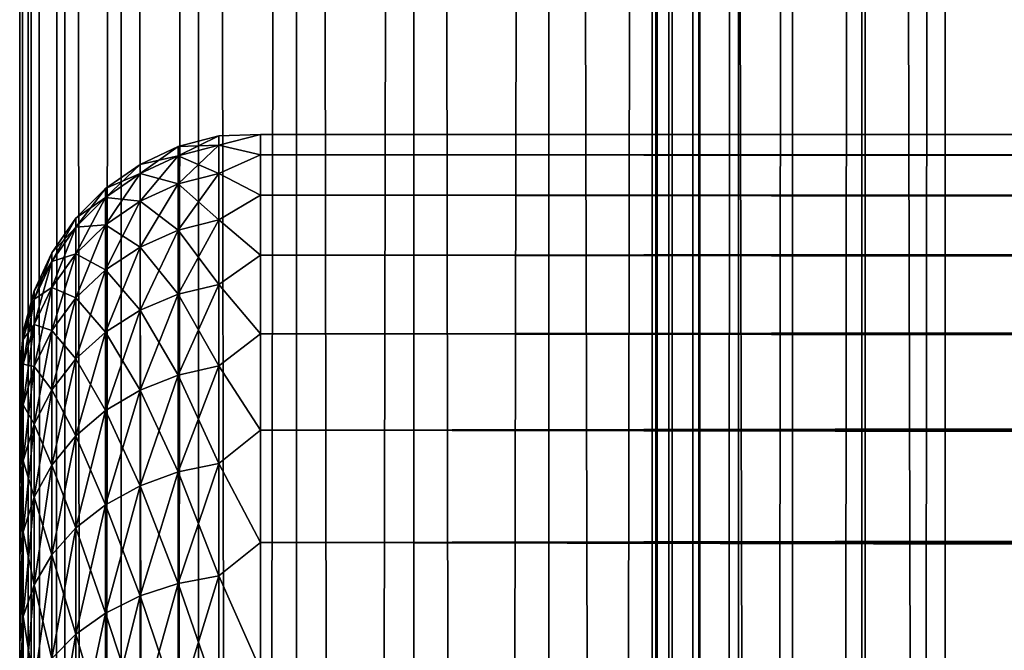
# Model space of a CAD drawing. Extents: x -265 to 265, y 0 to 607.
# Tile 176 of 256: x -265 to -256.83, y 448.2 to 453.43. Entities that reach past the tile are written whole.
import ezdxf

# ---------------------------------------------------------------- set-up
doc = ezdxf.new("R2010")
doc.units = 0
doc.header["$LTSCALE"] = 26.699852
for name, color, linetype in [('10', 7, 'CONTINUOUS'), ('11', 7, 'CONTINUOUS'), ('13', 7, 'CONTINUOUS'), ('43', 7, 'CONTINUOUS'), ('44', 7, 'CONTINUOUS')]:
    doc.layers.add(name, color=color, linetype=linetype)

msp = doc.modelspace()

# ---------------------------------------------------------------- linework, layer by layer
at = {"layer": '10', "color": 7, "linetype": 'CONTINUOUS'}
for points in [[(-265, 450.5, 27.5), (-265, 450.4808, 26.866), (-265, 450.4808, 28.134), (-265, 450.5, 27.5)], [(-265, 450.4808, 26.866), (-265, 450.4234, 26.2344), (-265, 450.4808, 28.134), (-265, 450.4808, 26.866)], [(-265, 450.4808, 28.134), (-265, 450.4234, 26.2344), (-265, 450.4234, 28.7656), (-265, 450.4808, 28.134)], [(-265, 450.4234, 26.2344), (-265, 450.328, 25.6073), (-265, 450.4234, 28.7656), (-265, 450.4234, 26.2344)], [(-265, 450.4234, 28.7656), (-265, 450.328, 25.6073), (-265, 450.328, 29.3927), (-265, 450.4234, 28.7656)], [(-265, 450.328, 25.6073), (-265, 450.1949, 24.9872), (-265, 450.328, 29.3927), (-265, 450.328, 25.6073)], [(-265, 450.328, 29.3927), (-265, 450.1949, 24.9872), (-265, 450.1949, 30.0128), (-265, 450.328, 29.3927)], [(-265, 450.1949, 24.9872), (-265, 450.0246, 24.3762), (-265, 450.1949, 30.0128), (-265, 450.1949, 24.9872)], [(-265, 450.1949, 30.0128), (-265, 450.0246, 24.3762), (-265, 450.0246, 30.6238), (-265, 450.1949, 30.0128)], [(-265, 450.0246, 24.3762), (-265, 449.8177, 23.7766), (-265, 450.0246, 30.6238), (-265, 450.0246, 24.3762)], [(-265, 450.0246, 30.6238), (-265, 449.8177, 23.7766), (-265, 449.8177, 31.2234), (-265, 450.0246, 30.6238)], [(-265, 449.8177, 23.7766), (-265, 449.5749, 23.1907), (-265, 449.8177, 31.2234), (-265, 449.8177, 23.7766)], [(-265, 449.8177, 31.2234), (-265, 449.5749, 23.1907), (-265, 449.5749, 31.8093), (-265, 449.8177, 31.2234)], [(-265, 449.5749, 23.1907), (-265, 449.2973, 22.6204), (-265, 449.5749, 31.8093), (-265, 449.5749, 23.1907)], [(-265, 449.5749, 31.8093), (-265, 449.2973, 22.6204), (-265, 449.2973, 32.3796), (-265, 449.5749, 31.8093)], [(-265, 449.2973, 22.6204), (-265, 448.9857, 22.0679), (-265, 449.2973, 32.3796), (-265, 449.2973, 22.6204)], [(-265, 449.2973, 32.3796), (-265, 448.9857, 22.0679), (-265, 448.9857, 32.9321), (-265, 449.2973, 32.3796)], [(-265, 448.9857, 22.0679), (-265, 448.6413, 21.5353), (-265, 448.9857, 32.9321), (-265, 448.9857, 22.0679)], [(-265, 448.9857, 32.9321), (-265, 448.6413, 21.5353), (-265, 448.6413, 33.4647), (-265, 448.9857, 32.9321)], [(-265, 448.6413, 21.5353), (-265, 448.2654, 21.0244), (-265, 448.6413, 33.4647), (-265, 448.6413, 21.5353)], [(-265, 448.6413, 33.4647), (-265, 448.2654, 21.0244), (-265, 448.2654, 33.9756), (-265, 448.6413, 33.4647)], [(-265, 448.2654, 21.0244), (-265, 447.8593, 20.5372), (-265, 448.2654, 33.9756), (-265, 448.2654, 21.0244)], [(-265, 448.2654, 33.9756), (-265, 447.8593, 20.5372), (-265, 447.8593, 34.4628), (-265, 448.2654, 33.9756)]]:
    msp.add_3dface(points, dxfattribs=at)
at = {"layer": '11', "color": 7, "linetype": 'CONTINUOUS'}
for points in [[(-263, 452.4789, 28.2268), (-263, 452.3101, 29.6706), (263, 452.4789, 28.2268), (-263, 452.4789, 28.2268)], [(263, 452.4789, 28.2268), (-263, 452.3101, 29.6706), (263, 452.3101, 29.6706), (263, 452.4789, 28.2268)], [(-263, 452.4789, 26.7732), (-263, 452.4789, 28.2268), (263, 452.4789, 26.7732), (-263, 452.4789, 26.7732)], [(263, 452.4789, 26.7732), (-263, 452.4789, 28.2268), (263, 452.4789, 28.2268), (263, 452.4789, 26.7732)], [(-263, 452.3101, 25.3294), (-263, 452.4789, 26.7732), (263, 452.3101, 25.3294), (-263, 452.3101, 25.3294)], [(263, 452.3101, 25.3294), (-263, 452.4789, 26.7732), (263, 452.4789, 26.7732), (263, 452.3101, 25.3294)], [(-263, 452.3101, 29.6706), (-263, 451.9749, 31.085), (263, 452.3101, 29.6706), (-263, 452.3101, 29.6706)], [(263, 452.3101, 29.6706), (-263, 451.9749, 31.085), (263, 451.9749, 31.085), (263, 452.3101, 29.6706)], [(-263, 451.9749, 23.915), (-263, 452.3101, 25.3294), (263, 451.9749, 23.915), (-263, 451.9749, 23.915)], [(263, 451.9749, 23.915), (-263, 452.3101, 25.3294), (263, 452.3101, 25.3294), (263, 451.9749, 23.915)], [(-263, 451.9749, 31.085), (-263, 451.4777, 32.451), (263, 451.9749, 31.085), (-263, 451.9749, 31.085)], [(263, 451.9749, 31.085), (-263, 451.4777, 32.451), (263, 451.4777, 32.451), (263, 451.9749, 31.085)], [(-263, 451.4777, 22.549), (-263, 451.9749, 23.915), (263, 451.4777, 22.549), (-263, 451.4777, 22.549)], [(263, 451.4777, 22.549), (-263, 451.9749, 23.915), (263, 451.9749, 23.915), (263, 451.4777, 22.549)], [(-263, 451.4777, 32.451), (-263, 450.8253, 33.75), (263, 451.4777, 32.451), (-263, 451.4777, 32.451)], [(263, 451.4777, 32.451), (-263, 450.8253, 33.75), (263, 450.8253, 33.75), (263, 451.4777, 32.451)], [(-263, 450.8253, 21.25), (-263, 451.4777, 22.549), (263, 450.8253, 21.25), (-263, 450.8253, 21.25)], [(263, 450.8253, 21.25), (-263, 451.4777, 22.549), (263, 451.4777, 22.549), (263, 450.8253, 21.25)], [(-263, 450.8253, 33.75), (-263, 450.0265, 34.9645), (263, 450.8253, 33.75), (-263, 450.8253, 33.75)], [(263, 450.8253, 33.75), (-263, 450.0265, 34.9645), (263, 450.0265, 34.9645), (263, 450.8253, 33.75)], [(-263, 450.0265, 20.0355), (-263, 450.8253, 21.25), (263, 450.0265, 20.0355), (-263, 450.0265, 20.0355)], [(263, 450.0265, 20.0355), (-263, 450.8253, 21.25), (263, 450.8253, 21.25), (263, 450.0265, 20.0355)], [(-263, 450.0265, 34.9645), (-263, 449.0922, 36.078), (263, 450.0265, 34.9645), (-263, 450.0265, 34.9645)], [(263, 450.0265, 34.9645), (-263, 449.0922, 36.078), (263, 449.0922, 36.078), (263, 450.0265, 34.9645)], [(-263, 449.0922, 18.922), (-263, 450.0265, 20.0355), (263, 449.0922, 18.922), (-263, 449.0922, 18.922)], [(263, 449.0922, 18.922), (-263, 450.0265, 20.0355), (263, 450.0265, 20.0355), (263, 449.0922, 18.922)], [(-263, 449.0922, 36.078), (-263, 448.0348, 37.0756), (263, 449.0922, 36.078), (-263, 449.0922, 36.078)], [(263, 449.0922, 36.078), (-263, 448.0348, 37.0756), (263, 448.0348, 37.0756), (263, 449.0922, 36.078)], [(-263, 448.0348, 17.9244), (-263, 449.0922, 18.922), (263, 448.0348, 17.9244), (-263, 448.0348, 17.9244)], [(263, 448.0348, 17.9244), (-263, 449.0922, 18.922), (263, 449.0922, 18.922), (263, 448.0348, 17.9244)]]:
    msp.add_3dface(points, dxfattribs=at)
at = {"layer": '13', "color": 7, "linetype": 'CONTINUOUS'}
for points in [[(-263.6844, 452.3793, 27.5), (-263.6844, 452.3014, 28.886), (-263.3473, 452.4696, 27.5), (-263.6844, 452.3793, 27.5)], [(-263.3473, 452.3912, 26.1038), (-263.6844, 452.3793, 27.5), (-263.3473, 452.4696, 27.5), (-263.3473, 452.3912, 26.1038)], [(-263.3473, 452.4696, 27.5), (-263.6844, 452.3014, 28.886), (-263.3473, 452.3912, 28.8962), (-263.3473, 452.4696, 27.5)], [(-263, 452.3101, 29.6706), (-263, 452.4789, 28.2268), (-263.3473, 452.3912, 28.8962), (-263, 452.3101, 29.6706)], [(-263, 452.4789, 28.2268), (-263, 452.4789, 26.7732), (-263.3473, 452.4696, 27.5), (-263, 452.4789, 28.2268)], [(-263, 452.4789, 28.2268), (-263.3473, 452.4696, 27.5), (-263.3473, 452.3912, 28.8962), (-263, 452.4789, 28.2268)], [(-263, 452.4789, 26.7732), (-263, 452.3101, 25.3294), (-263.3473, 452.3912, 26.1038), (-263, 452.4789, 26.7732)], [(-263, 452.4789, 26.7732), (-263.3473, 452.3912, 26.1038), (-263.3473, 452.4696, 27.5), (-263, 452.4789, 26.7732)], [(-264.0006, 452.2317, 27.5), (-264.0006, 452.1548, 28.8695), (-263.6844, 452.3793, 27.5), (-264.0006, 452.2317, 27.5)], [(-263.6844, 452.3014, 26.114), (-264.0006, 452.2317, 27.5), (-263.6844, 452.3793, 27.5), (-263.6844, 452.3014, 26.114)], [(-263.6844, 452.3793, 27.5), (-264.0006, 452.1548, 28.8695), (-263.6844, 452.3014, 28.886), (-263.6844, 452.3793, 27.5)], [(-263.6844, 452.3014, 26.114), (-263.6844, 452.3793, 27.5), (-263.3473, 452.3912, 26.1038), (-263.6844, 452.3014, 26.114)], [(-263.3473, 452.157, 24.7252), (-263.6844, 452.3014, 26.114), (-263.3473, 452.3912, 26.1038), (-263.3473, 452.157, 24.7252)], [(-263.6844, 452.3014, 28.886), (-263.6844, 452.0689, 30.2546), (-263.3473, 452.3912, 28.8962), (-263.6844, 452.3014, 28.886)], [(-263.3473, 452.3912, 28.8962), (-263.6844, 452.0689, 30.2546), (-263.3473, 452.157, 30.2748), (-263.3473, 452.3912, 28.8962)], [(-263, 452.3101, 29.6706), (-263.3473, 452.3912, 28.8962), (-263.3473, 452.157, 30.2748), (-263, 452.3101, 29.6706)], [(-263, 452.3101, 25.3294), (-263.3473, 452.157, 24.7252), (-263.3473, 452.3912, 26.1038), (-263, 452.3101, 25.3294)], [(-264.0006, 452.1548, 26.1305), (-264.0006, 452.2317, 27.5), (-263.6844, 452.3014, 26.114), (-264.0006, 452.1548, 26.1305)], [(-263.6844, 452.0689, 24.7454), (-264.0006, 452.1548, 26.1305), (-263.6844, 452.3014, 26.114), (-263.6844, 452.0689, 24.7454)], [(-264.0006, 452.1548, 28.8695), (-264.0006, 451.925, 30.2218), (-263.6844, 452.3014, 28.886), (-264.0006, 452.1548, 28.8695)], [(-263.6844, 452.3014, 28.886), (-264.0006, 451.925, 30.2218), (-263.6844, 452.0689, 30.2546), (-263.6844, 452.3014, 28.886)], [(-263.6844, 452.0689, 24.7454), (-263.6844, 452.3014, 26.114), (-263.3473, 452.157, 24.7252), (-263.6844, 452.0689, 24.7454)], [(-263, 451.9749, 31.085), (-263, 452.3101, 29.6706), (-263.3473, 452.157, 30.2748), (-263, 451.9749, 31.085)], [(-263, 452.3101, 25.3294), (-263, 451.9749, 23.915), (-263.3473, 452.157, 24.7252), (-263, 452.3101, 25.3294)], [(-264.2864, 452.0314, 27.5), (-264.2864, 451.9558, 28.8471), (-264.0006, 452.2317, 27.5), (-264.2864, 452.0314, 27.5)], [(-264.0006, 452.1548, 26.1305), (-264.2864, 452.0314, 27.5), (-264.0006, 452.2317, 27.5), (-264.0006, 452.1548, 26.1305)], [(-264.0006, 452.2317, 27.5), (-264.2864, 451.9558, 28.8471), (-264.0006, 452.1548, 28.8695), (-264.0006, 452.2317, 27.5)], [(-264.2864, 451.9558, 26.1529), (-264.2864, 452.0314, 27.5), (-264.0006, 452.1548, 26.1305), (-264.2864, 451.9558, 26.1529)], [(-264.0006, 451.925, 24.7782), (-264.2864, 451.9558, 26.1529), (-264.0006, 452.1548, 26.1305), (-264.0006, 451.925, 24.7782)], [(-264.2864, 451.9558, 28.8471), (-264.2864, 451.7298, 30.1772), (-264.0006, 452.1548, 28.8695), (-264.2864, 451.9558, 28.8471)], [(-264.0006, 452.1548, 28.8695), (-264.2864, 451.7298, 30.1772), (-264.0006, 451.925, 30.2218), (-264.0006, 452.1548, 28.8695)], [(-264.0006, 451.925, 24.7782), (-264.0006, 452.1548, 26.1305), (-263.6844, 452.0689, 24.7454), (-264.0006, 451.925, 24.7782)], [(-263.3473, 451.7699, 23.3815), (-263.6844, 452.0689, 24.7454), (-263.3473, 452.157, 24.7252), (-263.3473, 451.7699, 23.3815)], [(-263.6844, 452.0689, 30.2546), (-263.6844, 451.6846, 31.5886), (-263.3473, 452.157, 30.2748), (-263.6844, 452.0689, 30.2546)], [(-263.3473, 452.157, 30.2748), (-263.6844, 451.6846, 31.5886), (-263.3473, 451.7699, 31.6185), (-263.3473, 452.157, 30.2748)], [(-263, 451.9749, 31.085), (-263.3473, 452.157, 30.2748), (-263.3473, 451.7699, 31.6185), (-263, 451.9749, 31.085)], [(-263, 451.9749, 23.915), (-263.3473, 451.7699, 23.3815), (-263.3473, 452.157, 24.7252), (-263, 451.9749, 23.915)], [(-264.533, 451.7845, 27.5), (-264.533, 451.7104, 28.8194), (-264.2864, 452.0314, 27.5), (-264.533, 451.7845, 27.5)], [(-264.2864, 451.9558, 26.1529), (-264.533, 451.7845, 27.5), (-264.2864, 452.0314, 27.5), (-264.2864, 451.9558, 26.1529)], [(-264.2864, 452.0314, 27.5), (-264.533, 451.7104, 28.8194), (-264.2864, 451.9558, 28.8471), (-264.2864, 452.0314, 27.5)], [(-263.6844, 451.6846, 23.4114), (-264.0006, 451.925, 24.7782), (-263.6844, 452.0689, 24.7454), (-263.6844, 451.6846, 23.4114)], [(-264.0006, 451.925, 30.2218), (-264.0006, 451.5453, 31.5399), (-263.6844, 452.0689, 30.2546), (-264.0006, 451.925, 30.2218)], [(-263.6844, 452.0689, 30.2546), (-264.0006, 451.5453, 31.5399), (-263.6844, 451.6846, 31.5886), (-263.6844, 452.0689, 30.2546)], [(-263.6844, 451.6846, 23.4114), (-263.6844, 452.0689, 24.7454), (-263.3473, 451.7699, 23.3815), (-263.6844, 451.6846, 23.4114)], [(-264.533, 451.7104, 26.1806), (-264.533, 451.7845, 27.5), (-264.2864, 451.9558, 26.1529), (-264.533, 451.7104, 26.1806)], [(-264.2864, 451.7298, 24.8228), (-264.533, 451.7104, 26.1806), (-264.2864, 451.9558, 26.1529), (-264.2864, 451.7298, 24.8228)], [(-264.533, 451.7104, 28.8194), (-264.533, 451.489, 30.1223), (-264.2864, 451.9558, 28.8471), (-264.533, 451.7104, 28.8194)], [(-264.2864, 451.9558, 28.8471), (-264.533, 451.489, 30.1223), (-264.2864, 451.7298, 30.1772), (-264.2864, 451.9558, 28.8471)], [(-264.2864, 451.7298, 24.8228), (-264.2864, 451.9558, 26.1529), (-264.0006, 451.925, 24.7782), (-264.2864, 451.7298, 24.8228)], [(-263, 451.4777, 32.451), (-263, 451.9749, 31.085), (-263.3473, 451.7699, 31.6185), (-263, 451.4777, 32.451)], [(-263, 451.9749, 23.915), (-263, 451.4777, 22.549), (-263.3473, 451.7699, 23.3815), (-263, 451.9749, 23.915)], [(-264.0006, 451.5453, 23.4601), (-264.2864, 451.7298, 24.8228), (-264.0006, 451.925, 24.7782), (-264.0006, 451.5453, 23.4601)], [(-264.2864, 451.7298, 30.1772), (-264.2864, 451.3563, 31.4737), (-264.0006, 451.925, 30.2218), (-264.2864, 451.7298, 30.1772)], [(-264.0006, 451.925, 30.2218), (-264.2864, 451.3563, 31.4737), (-264.0006, 451.5453, 31.5399), (-264.0006, 451.925, 30.2218)], [(-264.0006, 451.5453, 23.4601), (-264.0006, 451.925, 24.7782), (-263.6844, 451.6846, 23.4114), (-264.0006, 451.5453, 23.4601)], [(-264.7329, 451.4985, 27.5), (-264.7329, 451.4262, 28.7874), (-264.533, 451.7845, 27.5), (-264.7329, 451.4985, 27.5)], [(-264.533, 451.7104, 26.1806), (-264.7329, 451.4985, 27.5), (-264.533, 451.7845, 27.5), (-264.533, 451.7104, 26.1806)], [(-264.533, 451.7845, 27.5), (-264.7329, 451.4262, 28.7874), (-264.533, 451.7104, 28.8194), (-264.533, 451.7845, 27.5)], [(-264.7329, 451.4262, 26.2126), (-264.7329, 451.4985, 27.5), (-264.533, 451.7104, 26.1806), (-264.7329, 451.4262, 26.2126)], [(-264.533, 451.489, 24.8777), (-264.7329, 451.4262, 26.2126), (-264.533, 451.7104, 26.1806), (-264.533, 451.489, 24.8777)], [(-264.7329, 451.4262, 28.7874), (-264.7329, 451.2102, 30.0587), (-264.533, 451.7104, 28.8194), (-264.7329, 451.4262, 28.7874)], [(-264.533, 451.7104, 28.8194), (-264.7329, 451.2102, 30.0587), (-264.533, 451.489, 30.1223), (-264.533, 451.7104, 28.8194)], [(-264.533, 451.489, 24.8777), (-264.533, 451.7104, 26.1806), (-264.2864, 451.7298, 24.8228), (-264.533, 451.489, 24.8777)], [(-264.2864, 451.3563, 23.5263), (-264.533, 451.489, 24.8777), (-264.2864, 451.7298, 24.8228), (-264.2864, 451.3563, 23.5263)], [(-264.533, 451.489, 30.1223), (-264.533, 451.1232, 31.3922), (-264.2864, 451.7298, 30.1772), (-264.533, 451.489, 30.1223)], [(-264.2864, 451.7298, 30.1772), (-264.533, 451.1232, 31.3922), (-264.2864, 451.3563, 31.4737), (-264.2864, 451.7298, 30.1772)], [(-264.2864, 451.3563, 23.5263), (-264.2864, 451.7298, 24.8228), (-264.0006, 451.5453, 23.4601), (-264.2864, 451.3563, 23.5263)], [(-263.3473, 451.2347, 22.0896), (-263.6844, 451.6846, 23.4114), (-263.3473, 451.7699, 23.3815), (-263.3473, 451.2347, 22.0896)], [(-263.6844, 451.6846, 31.5886), (-263.6844, 451.1533, 32.8712), (-263.3473, 451.7699, 31.6185), (-263.6844, 451.6846, 31.5886)], [(-263.3473, 451.7699, 31.6185), (-263.6844, 451.1533, 32.8712), (-263.3473, 451.2347, 32.9104), (-263.3473, 451.7699, 31.6185)], [(-263, 451.4777, 32.451), (-263.3473, 451.7699, 31.6185), (-263.3473, 451.2347, 32.9104), (-263, 451.4777, 32.451)], [(-263, 451.4777, 22.549), (-263.3473, 451.2347, 22.0896), (-263.3473, 451.7699, 23.3815), (-263, 451.4777, 22.549)], [(-263.6844, 451.1533, 22.1288), (-264.0006, 451.5453, 23.4601), (-263.6844, 451.6846, 23.4114), (-263.6844, 451.1533, 22.1288)], [(-264.0006, 451.5453, 31.5399), (-264.0006, 451.0204, 32.8071), (-263.6844, 451.6846, 31.5886), (-264.0006, 451.5453, 31.5399)], [(-263.6844, 451.6846, 31.5886), (-264.0006, 451.0204, 32.8071), (-263.6844, 451.1533, 32.8712), (-263.6844, 451.6846, 31.5886)], [(-263.6844, 451.1533, 22.1288), (-263.6844, 451.6846, 23.4114), (-263.3473, 451.2347, 22.0896), (-263.6844, 451.1533, 22.1288)], [(-264.0006, 451.0204, 22.1929), (-264.2864, 451.3563, 23.5263), (-264.0006, 451.5453, 23.4601), (-264.0006, 451.0204, 22.1929)], [(-264.2864, 451.3563, 31.4737), (-264.2864, 450.8399, 32.7202), (-264.0006, 451.5453, 31.5399), (-264.2864, 451.3563, 31.4737)], [(-264.0006, 451.5453, 31.5399), (-264.2864, 450.8399, 32.7202), (-264.0006, 451.0204, 32.8071), (-264.0006, 451.5453, 31.5399)], [(-264.0006, 451.0204, 22.1929), (-264.0006, 451.5453, 23.4601), (-263.6844, 451.1533, 22.1288), (-264.0006, 451.0204, 22.1929)], [(-264.8801, 451.1821, 27.5), (-264.8801, 451.1118, 28.752), (-264.7329, 451.4985, 27.5), (-264.8801, 451.1821, 27.5)], [(-264.7329, 451.4262, 26.2126), (-264.8801, 451.1821, 27.5), (-264.7329, 451.4985, 27.5), (-264.7329, 451.4262, 26.2126)], [(-264.7329, 451.4985, 27.5), (-264.8801, 451.1118, 28.752), (-264.7329, 451.4262, 28.7874), (-264.7329, 451.4985, 27.5)], [(-264.7329, 451.2102, 24.9413), (-264.7329, 451.4262, 26.2126), (-264.533, 451.489, 24.8777), (-264.7329, 451.2102, 24.9413)], [(-264.533, 451.1232, 23.6078), (-264.7329, 451.2102, 24.9413), (-264.533, 451.489, 24.8777), (-264.533, 451.1232, 23.6078)], [(-264.7329, 451.2102, 30.0587), (-264.7329, 450.8532, 31.2977), (-264.533, 451.489, 30.1223), (-264.7329, 451.2102, 30.0587)], [(-264.533, 451.489, 30.1223), (-264.7329, 450.8532, 31.2977), (-264.533, 451.1232, 31.3922), (-264.533, 451.489, 30.1223)], [(-264.533, 451.1232, 23.6078), (-264.533, 451.489, 24.8777), (-264.2864, 451.3563, 23.5263), (-264.533, 451.1232, 23.6078)], [(-263, 450.8253, 33.75), (-263, 451.4777, 32.451), (-263.3473, 451.2347, 32.9104), (-263, 450.8253, 33.75)], [(-263, 451.4777, 22.549), (-263, 450.8253, 21.25), (-263.3473, 451.2347, 22.0896), (-263, 451.4777, 22.549)], [(-264.8801, 451.1118, 26.248), (-264.8801, 451.1821, 27.5), (-264.7329, 451.4262, 26.2126), (-264.8801, 451.1118, 26.248)], [(-264.7329, 451.2102, 24.9413), (-264.8801, 451.1118, 26.248), (-264.7329, 451.4262, 26.2126), (-264.7329, 451.2102, 24.9413)], [(-264.8801, 451.1118, 28.752), (-264.8801, 450.9017, 29.9882), (-264.7329, 451.4262, 28.7874), (-264.8801, 451.1118, 28.752)], [(-264.7329, 451.4262, 28.7874), (-264.8801, 450.9017, 29.9882), (-264.7329, 451.2102, 30.0587), (-264.7329, 451.4262, 28.7874)], [(-264.2864, 450.8399, 22.2798), (-264.533, 451.1232, 23.6078), (-264.2864, 451.3563, 23.5263), (-264.2864, 450.8399, 22.2798)], [(-264.533, 451.1232, 31.3922), (-264.533, 450.6175, 32.6131), (-264.2864, 451.3563, 31.4737), (-264.533, 451.1232, 31.3922)], [(-264.2864, 451.3563, 31.4737), (-264.533, 450.6175, 32.6131), (-264.2864, 450.8399, 32.7202), (-264.2864, 451.3563, 31.4737)], [(-264.2864, 450.8399, 22.2798), (-264.2864, 451.3563, 23.5263), (-264.0006, 451.0204, 22.1929), (-264.2864, 450.8399, 22.2798)], [(-263.3473, 450.5583, 20.8658), (-263.6844, 451.1533, 22.1288), (-263.3473, 451.2347, 22.0896), (-263.3473, 450.5583, 20.8658)], [(-263.6844, 451.1533, 32.8712), (-263.6844, 450.4818, 34.0862), (-263.3473, 451.2347, 32.9104), (-263.6844, 451.1533, 32.8712)], [(-263.3473, 451.2347, 32.9104), (-263.6844, 450.4818, 34.0862), (-263.3473, 450.5583, 34.1342), (-263.3473, 451.2347, 32.9104)], [(-263, 450.8253, 33.75), (-263.3473, 451.2347, 32.9104), (-263.3473, 450.5583, 34.1342), (-263, 450.8253, 33.75)], [(-263, 450.8253, 21.25), (-263.3473, 450.5583, 20.8658), (-263.3473, 451.2347, 22.0896), (-263, 450.8253, 21.25)], [(-264.97, 450.8449, 27.5), (-264.97, 450.7767, 28.7142), (-264.8801, 451.1821, 27.5), (-264.97, 450.8449, 27.5)], [(-264.8801, 451.1118, 26.248), (-264.97, 450.8449, 27.5), (-264.8801, 451.1821, 27.5), (-264.8801, 451.1118, 26.248)], [(-264.8801, 451.1821, 27.5), (-264.97, 450.7767, 28.7142), (-264.8801, 451.1118, 28.752), (-264.8801, 451.1821, 27.5)], [(-264.8801, 450.9017, 25.0118), (-264.8801, 451.1118, 26.248), (-264.7329, 451.2102, 24.9413), (-264.8801, 450.9017, 25.0118)], [(-264.7329, 450.8532, 23.7023), (-264.8801, 450.9017, 25.0118), (-264.7329, 451.2102, 24.9413), (-264.7329, 450.8532, 23.7023)], [(-264.8801, 450.9017, 29.9882), (-264.8801, 450.5546, 31.1932), (-264.7329, 451.2102, 30.0587), (-264.8801, 450.9017, 29.9882)], [(-264.7329, 451.2102, 30.0587), (-264.8801, 450.5546, 31.1932), (-264.7329, 450.8532, 31.2977), (-264.7329, 451.2102, 30.0587)], [(-264.7329, 450.8532, 23.7023), (-264.7329, 451.2102, 24.9413), (-264.533, 451.1232, 23.6078), (-264.7329, 450.8532, 23.7023)], [(-263.6844, 450.4818, 20.9138), (-264.0006, 451.0204, 22.1929), (-263.6844, 451.1533, 22.1288), (-263.6844, 450.4818, 20.9138)], [(-264.0006, 451.0204, 32.8071), (-264.0006, 450.3569, 34.0077), (-263.6844, 451.1533, 32.8712), (-264.0006, 451.0204, 32.8071)], [(-263.6844, 451.1533, 32.8712), (-264.0006, 450.3569, 34.0077), (-263.6844, 450.4818, 34.0862), (-263.6844, 451.1533, 32.8712)], [(-263.6844, 450.4818, 20.9138), (-263.6844, 451.1533, 22.1288), (-263.3473, 450.5583, 20.8658), (-263.6844, 450.4818, 20.9138)], [(-264.97, 450.7767, 26.2858), (-264.97, 450.8449, 27.5), (-264.8801, 451.1118, 26.248), (-264.97, 450.7767, 26.2858)], [(-264.8801, 450.9017, 25.0118), (-264.97, 450.7767, 26.2858), (-264.8801, 451.1118, 26.248), (-264.8801, 450.9017, 25.0118)], [(-264.97, 450.7767, 28.7142), (-264.97, 450.573, 29.9132), (-264.8801, 451.1118, 28.752), (-264.97, 450.7767, 28.7142)], [(-264.8801, 451.1118, 28.752), (-264.97, 450.573, 29.9132), (-264.8801, 450.9017, 29.9882), (-264.8801, 451.1118, 28.752)], [(-264.533, 450.6175, 22.3869), (-264.7329, 450.8532, 23.7023), (-264.533, 451.1232, 23.6078), (-264.533, 450.6175, 22.3869)], [(-264.7329, 450.8532, 31.2977), (-264.7329, 450.3598, 32.489), (-264.533, 451.1232, 31.3922), (-264.7329, 450.8532, 31.2977)], [(-264.533, 451.1232, 31.3922), (-264.7329, 450.3598, 32.489), (-264.533, 450.6175, 32.6131), (-264.533, 451.1232, 31.3922)], [(-264.533, 450.6175, 22.3869), (-264.533, 451.1232, 23.6078), (-264.2864, 450.8399, 22.2798), (-264.533, 450.6175, 22.3869)], [(-264.0006, 450.3569, 20.9923), (-264.2864, 450.8399, 22.2798), (-264.0006, 451.0204, 22.1929), (-264.0006, 450.3569, 20.9923)], [(-264.2864, 450.8399, 32.7202), (-264.2864, 450.1873, 33.9011), (-264.0006, 451.0204, 32.8071), (-264.2864, 450.8399, 32.7202)], [(-264.0006, 451.0204, 32.8071), (-264.2864, 450.1873, 33.9011), (-264.0006, 450.3569, 34.0077), (-264.0006, 451.0204, 32.8071)], [(-264.0006, 450.3569, 20.9923), (-264.0006, 451.0204, 22.1929), (-263.6844, 450.4818, 20.9138), (-264.0006, 450.3569, 20.9923)], [(-264.97, 450.573, 25.0868), (-264.97, 450.7767, 26.2858), (-264.8801, 450.9017, 25.0118), (-264.97, 450.573, 25.0868)], [(-264.8801, 450.5546, 23.8068), (-264.97, 450.573, 25.0868), (-264.8801, 450.9017, 25.0118), (-264.8801, 450.5546, 23.8068)], [(-264.97, 450.573, 29.9132), (-264.97, 450.2363, 31.0818), (-264.8801, 450.9017, 29.9882), (-264.97, 450.573, 29.9132)], [(-264.8801, 450.9017, 29.9882), (-264.97, 450.2363, 31.0818), (-264.8801, 450.5546, 31.1932), (-264.8801, 450.9017, 29.9882)], [(-264.8801, 450.5546, 23.8068), (-264.8801, 450.9017, 25.0118), (-264.7329, 450.8532, 23.7023), (-264.8801, 450.5546, 23.8068)], [(-265, 450.5, 27.5), (-265, 450.4808, 28.134), (-264.97, 450.8449, 27.5), (-265, 450.5, 27.5)], [(-264.97, 450.7767, 26.2858), (-265, 450.5, 27.5), (-264.97, 450.8449, 27.5), (-264.97, 450.7767, 26.2858)], [(-264.97, 450.8449, 27.5), (-265, 450.4808, 28.134), (-264.97, 450.7767, 28.7142), (-264.97, 450.8449, 27.5)], [(-264.7329, 450.3598, 22.511), (-264.8801, 450.5546, 23.8068), (-264.7329, 450.8532, 23.7023), (-264.7329, 450.3598, 22.511)], [(-264.8801, 450.5546, 31.1932), (-264.8801, 450.0747, 32.3517), (-264.7329, 450.8532, 31.2977), (-264.8801, 450.5546, 31.1932)], [(-264.7329, 450.8532, 31.2977), (-264.8801, 450.0747, 32.3517), (-264.7329, 450.3598, 32.489), (-264.7329, 450.8532, 31.2977)], [(-264.7329, 450.3598, 22.511), (-264.7329, 450.8532, 23.7023), (-264.533, 450.6175, 22.3869), (-264.7329, 450.3598, 22.511)], [(-264.2864, 450.1873, 21.0989), (-264.533, 450.6175, 22.3869), (-264.2864, 450.8399, 22.2798), (-264.2864, 450.1873, 21.0989)], [(-264.533, 450.6175, 32.6131), (-264.533, 449.9782, 33.7697), (-264.2864, 450.8399, 32.7202), (-264.533, 450.6175, 32.6131)], [(-264.2864, 450.8399, 32.7202), (-264.533, 449.9782, 33.7697), (-264.2864, 450.1873, 33.9011), (-264.2864, 450.8399, 32.7202)], [(-264.2864, 450.1873, 21.0989), (-264.2864, 450.8399, 22.2798), (-264.0006, 450.3569, 20.9923), (-264.2864, 450.1873, 21.0989)], [(-263, 450.0265, 34.9645), (-263, 450.8253, 33.75), (-263.3473, 450.5583, 34.1342), (-263, 450.0265, 34.9645)], [(-263, 450.8253, 21.25), (-263, 450.0265, 20.0355), (-263.3473, 450.5583, 20.8658), (-263, 450.8253, 21.25)], [(-265, 450.4234, 26.2344), (-265, 450.4808, 26.866), (-264.97, 450.7767, 26.2858), (-265, 450.4234, 26.2344)], [(-264.97, 450.573, 25.0868), (-265, 450.4234, 26.2344), (-264.97, 450.7767, 26.2858), (-264.97, 450.573, 25.0868)], [(-265, 450.4808, 26.866), (-265, 450.5, 27.5), (-264.97, 450.7767, 26.2858), (-265, 450.4808, 26.866)], [(-265, 450.4808, 28.134), (-265, 450.4234, 28.7656), (-264.97, 450.7767, 28.7142), (-265, 450.4808, 28.134)], [(-265, 450.4234, 28.7656), (-265, 450.328, 29.3927), (-264.97, 450.7767, 28.7142), (-265, 450.4234, 28.7656)], [(-264.97, 450.7767, 28.7142), (-265, 450.328, 29.3927), (-264.97, 450.573, 29.9132), (-264.97, 450.7767, 28.7142)], [(-265, 450.1949, 24.9872), (-265, 450.328, 25.6073), (-264.97, 450.573, 25.0868), (-265, 450.1949, 24.9872)], [(-264.97, 450.2363, 23.9182), (-265, 450.1949, 24.9872), (-264.97, 450.573, 25.0868), (-264.97, 450.2363, 23.9182)], [(-265, 450.328, 25.6073), (-265, 450.4234, 26.2344), (-264.97, 450.573, 25.0868), (-265, 450.328, 25.6073)], [(-265, 450.328, 29.3927), (-265, 450.1949, 30.0128), (-264.97, 450.573, 29.9132), (-265, 450.328, 29.3927)], [(-265, 450.1949, 30.0128), (-265, 450.0246, 30.6238), (-264.97, 450.573, 29.9132), (-265, 450.1949, 30.0128)], [(-264.97, 450.573, 29.9132), (-265, 450.0246, 30.6238), (-264.97, 450.2363, 31.0818), (-264.97, 450.573, 29.9132)], [(-264.97, 450.2363, 23.9182), (-264.97, 450.573, 25.0868), (-264.8801, 450.5546, 23.8068), (-264.97, 450.2363, 23.9182)], [(-264.533, 449.9782, 21.2303), (-264.7329, 450.3598, 22.511), (-264.533, 450.6175, 22.3869), (-264.533, 449.9782, 21.2303)], [(-264.7329, 450.3598, 32.489), (-264.7329, 449.736, 33.6176), (-264.533, 450.6175, 32.6131), (-264.7329, 450.3598, 32.489)], [(-264.533, 450.6175, 32.6131), (-264.7329, 449.736, 33.6176), (-264.533, 449.9782, 33.7697), (-264.533, 450.6175, 32.6131)], [(-264.533, 449.9782, 21.2303), (-264.533, 450.6175, 22.3869), (-264.2864, 450.1873, 21.0989), (-264.533, 449.9782, 21.2303)], [(-263.3473, 449.7491, 19.7253), (-263.6844, 450.4818, 20.9138), (-263.3473, 450.5583, 20.8658), (-263.3473, 449.7491, 19.7253)], [(-263.6844, 450.4818, 34.0862), (-263.6844, 449.6785, 35.2183), (-263.3473, 450.5583, 34.1342), (-263.6844, 450.4818, 34.0862)], [(-263.3473, 450.5583, 34.1342), (-263.6844, 449.6785, 35.2183), (-263.3473, 449.7491, 35.2747), (-263.3473, 450.5583, 34.1342)], [(-263, 450.0265, 34.9645), (-263.3473, 450.5583, 34.1342), (-263.3473, 449.7491, 35.2747), (-263, 450.0265, 34.9645)], [(-263, 450.0265, 20.0355), (-263.3473, 449.7491, 19.7253), (-263.3473, 450.5583, 20.8658), (-263, 450.0265, 20.0355)], [(-264.8801, 450.0747, 22.6483), (-264.97, 450.2363, 23.9182), (-264.8801, 450.5546, 23.8068), (-264.8801, 450.0747, 22.6483)], [(-264.97, 450.2363, 31.0818), (-264.97, 449.7709, 32.2054), (-264.8801, 450.5546, 31.1932), (-264.97, 450.2363, 31.0818)], [(-264.8801, 450.5546, 31.1932), (-264.97, 449.7709, 32.2054), (-264.8801, 450.0747, 32.3517), (-264.8801, 450.5546, 31.1932)], [(-264.8801, 450.0747, 22.6483), (-264.8801, 450.5546, 23.8068), (-264.7329, 450.3598, 22.511), (-264.8801, 450.0747, 22.6483)], [(-263.6844, 449.6785, 19.7817), (-264.0006, 450.3569, 20.9923), (-263.6844, 450.4818, 20.9138), (-263.6844, 449.6785, 19.7817)], [(-264.0006, 450.3569, 34.0077), (-264.0006, 449.5631, 35.1263), (-263.6844, 450.4818, 34.0862), (-264.0006, 450.3569, 34.0077)], [(-263.6844, 450.4818, 34.0862), (-264.0006, 449.5631, 35.1263), (-263.6844, 449.6785, 35.2183), (-263.6844, 450.4818, 34.0862)], [(-263.6844, 449.6785, 19.7817), (-263.6844, 450.4818, 20.9138), (-263.3473, 449.7491, 19.7253), (-263.6844, 449.6785, 19.7817)], [(-264.7329, 449.736, 21.3824), (-264.8801, 450.0747, 22.6483), (-264.7329, 450.3598, 22.511), (-264.7329, 449.736, 21.3824)], [(-264.8801, 450.0747, 32.3517), (-264.8801, 449.4681, 33.4492), (-264.7329, 450.3598, 32.489), (-264.8801, 450.0747, 32.3517)], [(-264.7329, 450.3598, 32.489), (-264.8801, 449.4681, 33.4492), (-264.7329, 449.736, 33.6176), (-264.7329, 450.3598, 32.489)], [(-264.7329, 449.736, 21.3824), (-264.7329, 450.3598, 22.511), (-264.533, 449.9782, 21.2303), (-264.7329, 449.736, 21.3824)], [(-264.0006, 449.5631, 19.8737), (-264.2864, 450.1873, 21.0989), (-264.0006, 450.3569, 20.9923), (-264.0006, 449.5631, 19.8737)], [(-264.2864, 450.1873, 33.9011), (-264.2864, 449.4065, 35.0015), (-264.0006, 450.3569, 34.0077), (-264.2864, 450.1873, 33.9011)], [(-264.0006, 450.3569, 34.0077), (-264.2864, 449.4065, 35.0015), (-264.0006, 449.5631, 35.1263), (-264.0006, 450.3569, 34.0077)], [(-264.0006, 449.5631, 19.8737), (-264.0006, 450.3569, 20.9923), (-263.6844, 449.6785, 19.7817), (-264.0006, 449.5631, 19.8737)], [(-265, 449.8177, 23.7766), (-265, 450.0246, 24.3762), (-264.97, 450.2363, 23.9182), (-265, 449.8177, 23.7766)], [(-264.97, 449.7709, 22.7946), (-265, 449.8177, 23.7766), (-264.97, 450.2363, 23.9182), (-264.97, 449.7709, 22.7946)], [(-265, 450.0246, 24.3762), (-265, 450.1949, 24.9872), (-264.97, 450.2363, 23.9182), (-265, 450.0246, 24.3762)], [(-265, 450.0246, 30.6238), (-265, 449.8177, 31.2234), (-264.97, 450.2363, 31.0818), (-265, 450.0246, 30.6238)], [(-265, 449.8177, 31.2234), (-265, 449.5749, 31.8093), (-264.97, 450.2363, 31.0818), (-265, 449.8177, 31.2234)], [(-264.97, 450.2363, 31.0818), (-265, 449.5749, 31.8093), (-264.97, 449.7709, 32.2054), (-264.97, 450.2363, 31.0818)], [(-264.97, 449.7709, 22.7946), (-264.97, 450.2363, 23.9182), (-264.8801, 450.0747, 22.6483), (-264.97, 449.7709, 22.7946)], [(-264.2864, 449.4065, 19.9985), (-264.533, 449.9782, 21.2303), (-264.2864, 450.1873, 21.0989), (-264.2864, 449.4065, 19.9985)], [(-264.533, 449.9782, 33.7697), (-264.533, 449.2135, 34.8475), (-264.2864, 450.1873, 33.9011), (-264.533, 449.9782, 33.7697)], [(-264.2864, 450.1873, 33.9011), (-264.533, 449.2135, 34.8475), (-264.2864, 449.4065, 35.0015), (-264.2864, 450.1873, 33.9011)], [(-264.2864, 449.4065, 19.9985), (-264.2864, 450.1873, 21.0989), (-264.0006, 449.5631, 19.8737), (-264.2864, 449.4065, 19.9985)], [(-264.8801, 449.4681, 21.5508), (-264.97, 449.7709, 22.7946), (-264.8801, 450.0747, 22.6483), (-264.8801, 449.4681, 21.5508)], [(-264.97, 449.7709, 32.2054), (-264.97, 449.1826, 33.2698), (-264.8801, 450.0747, 32.3517), (-264.97, 449.7709, 32.2054)], [(-264.8801, 450.0747, 32.3517), (-264.97, 449.1826, 33.2698), (-264.8801, 449.4681, 33.4492), (-264.8801, 450.0747, 32.3517)], [(-264.8801, 449.4681, 21.5508), (-264.8801, 450.0747, 22.6483), (-264.7329, 449.736, 21.3824), (-264.8801, 449.4681, 21.5508)], [(-263, 449.0922, 36.078), (-263, 450.0265, 34.9645), (-263.3473, 449.7491, 35.2747), (-263, 449.0922, 36.078)], [(-263, 450.0265, 20.0355), (-263, 449.0922, 18.922), (-263.3473, 449.7491, 19.7253), (-263, 450.0265, 20.0355)], [(-264.533, 449.2135, 20.1525), (-264.7329, 449.736, 21.3824), (-264.533, 449.9782, 21.2303), (-264.533, 449.2135, 20.1525)], [(-264.7329, 449.736, 33.6176), (-264.7329, 448.9899, 34.6692), (-264.533, 449.9782, 33.7697), (-264.7329, 449.736, 33.6176)], [(-264.533, 449.9782, 33.7697), (-264.7329, 448.9899, 34.6692), (-264.533, 449.2135, 34.8475), (-264.533, 449.9782, 33.7697)], [(-264.533, 449.2135, 20.1525), (-264.533, 449.9782, 21.2303), (-264.2864, 449.4065, 19.9985), (-264.533, 449.2135, 20.1525)], [(-265, 449.5749, 23.1907), (-265, 449.8177, 23.7766), (-264.97, 449.7709, 22.7946), (-265, 449.5749, 23.1907)], [(-265, 449.2973, 22.6204), (-265, 449.5749, 23.1907), (-264.97, 449.7709, 22.7946), (-265, 449.2973, 22.6204)], [(-264.97, 449.1826, 21.7302), (-265, 449.2973, 22.6204), (-264.97, 449.7709, 22.7946), (-264.97, 449.1826, 21.7302)], [(-265, 449.5749, 31.8093), (-265, 449.2973, 32.3796), (-264.97, 449.7709, 32.2054), (-265, 449.5749, 31.8093)], [(-265, 449.2973, 32.3796), (-265, 448.9857, 32.9321), (-264.97, 449.7709, 32.2054), (-265, 449.2973, 32.3796)], [(-264.97, 449.7709, 32.2054), (-265, 448.9857, 32.9321), (-264.97, 449.1826, 33.2698), (-264.97, 449.7709, 32.2054)], [(-264.97, 449.1826, 21.7302), (-264.97, 449.7709, 22.7946), (-264.8801, 449.4681, 21.5508), (-264.97, 449.1826, 21.7302)], [(-263.3473, 448.8173, 18.6827), (-263.6844, 449.6785, 19.7817), (-263.3473, 449.7491, 19.7253), (-263.3473, 448.8173, 18.6827)], [(-263.6844, 449.6785, 35.2183), (-263.6844, 448.7535, 36.2535), (-263.3473, 449.7491, 35.2747), (-263.6844, 449.6785, 35.2183)], [(-263.3473, 449.7491, 35.2747), (-263.6844, 448.7535, 36.2535), (-263.3473, 448.8173, 36.3173), (-263.3473, 449.7491, 35.2747)], [(-263, 449.0922, 36.078), (-263.3473, 449.7491, 35.2747), (-263.3473, 448.8173, 36.3173), (-263, 449.0922, 36.078)], [(-263, 449.0922, 18.922), (-263.3473, 448.8173, 18.6827), (-263.3473, 449.7491, 19.7253), (-263, 449.0922, 18.922)], [(-264.7329, 448.9899, 20.3308), (-264.8801, 449.4681, 21.5508), (-264.7329, 449.736, 21.3824), (-264.7329, 448.9899, 20.3308)], [(-264.8801, 449.4681, 33.4492), (-264.8801, 448.7425, 34.4719), (-264.7329, 449.736, 33.6176), (-264.8801, 449.4681, 33.4492)], [(-264.7329, 449.736, 33.6176), (-264.8801, 448.7425, 34.4719), (-264.7329, 448.9899, 34.6692), (-264.7329, 449.736, 33.6176)], [(-264.7329, 448.9899, 20.3308), (-264.7329, 449.736, 21.3824), (-264.533, 449.2135, 20.1525), (-264.7329, 448.9899, 20.3308)], [(-263.6844, 448.7535, 18.7465), (-264.0006, 449.5631, 19.8737), (-263.6844, 449.6785, 19.7817), (-263.6844, 448.7535, 18.7465)], [(-264.0006, 449.5631, 35.1263), (-264.0006, 448.6491, 36.1491), (-263.6844, 449.6785, 35.2183), (-264.0006, 449.5631, 35.1263)], [(-263.6844, 449.6785, 35.2183), (-264.0006, 448.6491, 36.1491), (-263.6844, 448.7535, 36.2535), (-263.6844, 449.6785, 35.2183)], [(-263.6844, 448.7535, 18.7465), (-263.6844, 449.6785, 19.7817), (-263.3473, 448.8173, 18.6827), (-263.6844, 448.7535, 18.7465)], [(-264.0006, 448.6491, 18.8509), (-264.2864, 449.4065, 19.9985), (-264.0006, 449.5631, 19.8737), (-264.0006, 448.6491, 18.8509)], [(-264.2864, 449.4065, 35.0015), (-264.2864, 448.5075, 36.0075), (-264.0006, 449.5631, 35.1263), (-264.2864, 449.4065, 35.0015)], [(-264.0006, 449.5631, 35.1263), (-264.2864, 448.5075, 36.0075), (-264.0006, 448.6491, 36.1491), (-264.0006, 449.5631, 35.1263)], [(-264.0006, 448.6491, 18.8509), (-264.0006, 449.5631, 19.8737), (-263.6844, 448.7535, 18.7465), (-264.0006, 448.6491, 18.8509)], [(-264.8801, 448.7425, 20.5281), (-264.97, 449.1826, 21.7302), (-264.8801, 449.4681, 21.5508), (-264.8801, 448.7425, 20.5281)], [(-264.97, 449.1826, 33.2698), (-264.97, 448.4789, 34.2617), (-264.8801, 449.4681, 33.4492), (-264.97, 449.1826, 33.2698)], [(-264.8801, 449.4681, 33.4492), (-264.97, 448.4789, 34.2617), (-264.8801, 448.7425, 34.4719), (-264.8801, 449.4681, 33.4492)], [(-264.8801, 448.7425, 20.5281), (-264.8801, 449.4681, 21.5508), (-264.7329, 448.9899, 20.3308), (-264.8801, 448.7425, 20.5281)], [(-264.2864, 448.5075, 18.9925), (-264.533, 449.2135, 20.1525), (-264.2864, 449.4065, 19.9985), (-264.2864, 448.5075, 18.9925)], [(-264.533, 449.2135, 34.8475), (-264.533, 448.3329, 35.8329), (-264.2864, 449.4065, 35.0015), (-264.533, 449.2135, 34.8475)], [(-264.2864, 449.4065, 35.0015), (-264.533, 448.3329, 35.8329), (-264.2864, 448.5075, 36.0075), (-264.2864, 449.4065, 35.0015)], [(-264.2864, 448.5075, 18.9925), (-264.2864, 449.4065, 19.9985), (-264.0006, 448.6491, 18.8509), (-264.2864, 448.5075, 18.9925)], [(-265, 448.9857, 22.0679), (-265, 449.2973, 22.6204), (-264.97, 449.1826, 21.7302), (-265, 448.9857, 22.0679)], [(-265, 448.6413, 21.5353), (-265, 448.9857, 22.0679), (-264.97, 449.1826, 21.7302), (-265, 448.6413, 21.5353)], [(-264.97, 448.4789, 20.7383), (-265, 448.6413, 21.5353), (-264.97, 449.1826, 21.7302), (-264.97, 448.4789, 20.7383)], [(-265, 448.9857, 32.9321), (-265, 448.6413, 33.4647), (-264.97, 449.1826, 33.2698), (-265, 448.9857, 32.9321)], [(-265, 448.6413, 33.4647), (-265, 448.2654, 33.9756), (-264.97, 449.1826, 33.2698), (-265, 448.6413, 33.4647)], [(-264.97, 449.1826, 33.2698), (-265, 448.2654, 33.9756), (-264.97, 448.4789, 34.2617), (-264.97, 449.1826, 33.2698)], [(-264.97, 448.4789, 20.7383), (-264.97, 449.1826, 21.7302), (-264.8801, 448.7425, 20.5281), (-264.97, 448.4789, 20.7383)], [(-264.533, 448.3329, 19.1671), (-264.7329, 448.9899, 20.3308), (-264.533, 449.2135, 20.1525), (-264.533, 448.3329, 19.1671)], [(-264.7329, 448.9899, 34.6692), (-264.7329, 448.1307, 35.6307), (-264.533, 449.2135, 34.8475), (-264.7329, 448.9899, 34.6692)], [(-264.533, 449.2135, 34.8475), (-264.7329, 448.1307, 35.6307), (-264.533, 448.3329, 35.8329), (-264.533, 449.2135, 34.8475)], [(-264.533, 448.3329, 19.1671), (-264.533, 449.2135, 20.1525), (-264.2864, 448.5075, 18.9925), (-264.533, 448.3329, 19.1671)], [(-263, 448.0348, 37.0756), (-263, 449.0922, 36.078), (-263.3473, 448.8173, 36.3173), (-263, 448.0348, 37.0756)], [(-263, 449.0922, 18.922), (-263, 448.0348, 17.9244), (-263.3473, 448.8173, 18.6827), (-263, 449.0922, 18.922)], [(-264.7329, 448.1307, 19.3693), (-264.8801, 448.7425, 20.5281), (-264.7329, 448.9899, 20.3308), (-264.7329, 448.1307, 19.3693)], [(-264.8801, 448.7425, 34.4719), (-264.8801, 447.9069, 35.4069), (-264.7329, 448.9899, 34.6692), (-264.8801, 448.7425, 34.4719)], [(-264.7329, 448.9899, 34.6692), (-264.8801, 447.9069, 35.4069), (-264.7329, 448.1307, 35.6307), (-264.7329, 448.9899, 34.6692)], [(-264.7329, 448.1307, 19.3693), (-264.7329, 448.9899, 20.3308), (-264.533, 448.3329, 19.1671), (-264.7329, 448.1307, 19.3693)], [(-263.3473, 447.7747, 17.7509), (-263.6844, 448.7535, 18.7465), (-263.3473, 448.8173, 18.6827), (-263.3473, 447.7747, 17.7509)], [(-263.6844, 448.7535, 36.2535), (-263.6844, 447.7183, 37.1785), (-263.3473, 448.8173, 36.3173), (-263.6844, 448.7535, 36.2535)], [(-263.3473, 448.8173, 36.3173), (-263.6844, 447.7183, 37.1785), (-263.3473, 447.7747, 37.2491), (-263.3473, 448.8173, 36.3173)], [(-263, 448.0348, 37.0756), (-263.3473, 448.8173, 36.3173), (-263.3473, 447.7747, 37.2491), (-263, 448.0348, 37.0756)], [(-263, 448.0348, 17.9244), (-263.3473, 447.7747, 17.7509), (-263.3473, 448.8173, 18.6827), (-263, 448.0348, 17.9244)], [(-264.8801, 447.9069, 19.5931), (-264.97, 448.4789, 20.7383), (-264.8801, 448.7425, 20.5281), (-264.8801, 447.9069, 19.5931)], [(-264.97, 448.4789, 34.2617), (-264.97, 447.6685, 35.1685), (-264.8801, 448.7425, 34.4719), (-264.97, 448.4789, 34.2617)], [(-264.8801, 448.7425, 34.4719), (-264.97, 447.6685, 35.1685), (-264.8801, 447.9069, 35.4069), (-264.8801, 448.7425, 34.4719)], [(-264.8801, 447.9069, 19.5931), (-264.8801, 448.7425, 20.5281), (-264.7329, 448.1307, 19.3693), (-264.8801, 447.9069, 19.5931)], [(-263.6844, 447.7183, 17.8215), (-264.0006, 448.6491, 18.8509), (-263.6844, 448.7535, 18.7465), (-263.6844, 447.7183, 17.8215)], [(-264.0006, 448.6491, 36.1491), (-264.0006, 447.6263, 37.0631), (-263.6844, 448.7535, 36.2535), (-264.0006, 448.6491, 36.1491)], [(-263.6844, 448.7535, 36.2535), (-264.0006, 447.6263, 37.0631), (-263.6844, 447.7183, 37.1785), (-263.6844, 448.7535, 36.2535)], [(-263.6844, 447.7183, 17.8215), (-263.6844, 448.7535, 18.7465), (-263.3473, 447.7747, 17.7509), (-263.6844, 447.7183, 17.8215)], [(-265, 448.2654, 21.0244), (-265, 448.6413, 21.5353), (-264.97, 448.4789, 20.7383), (-265, 448.2654, 21.0244)], [(-264.0006, 447.6263, 17.9369), (-264.2864, 448.5075, 18.9925), (-264.0006, 448.6491, 18.8509), (-264.0006, 447.6263, 17.9369)], [(-264.2864, 448.5075, 36.0075), (-264.2864, 447.5015, 36.9065), (-264.0006, 448.6491, 36.1491), (-264.2864, 448.5075, 36.0075)], [(-264.0006, 448.6491, 36.1491), (-264.2864, 447.5015, 36.9065), (-264.0006, 447.6263, 37.0631), (-264.0006, 448.6491, 36.1491)], [(-264.0006, 447.6263, 17.9369), (-264.0006, 448.6491, 18.8509), (-263.6844, 447.7183, 17.8215), (-264.0006, 447.6263, 17.9369)], [(-265, 447.8593, 20.5372), (-265, 448.2654, 21.0244), (-264.97, 448.4789, 20.7383), (-265, 447.8593, 20.5372)], [(-264.97, 447.6685, 19.8315), (-265, 447.8593, 20.5372), (-264.97, 448.4789, 20.7383), (-264.97, 447.6685, 19.8315)], [(-265, 448.2654, 33.9756), (-265, 447.8593, 34.4628), (-264.97, 448.4789, 34.2617), (-265, 448.2654, 33.9756)], [(-264.97, 448.4789, 34.2617), (-265, 447.8593, 34.4628), (-264.97, 447.6685, 35.1685), (-264.97, 448.4789, 34.2617)], [(-264.97, 447.6685, 19.8315), (-264.97, 448.4789, 20.7383), (-264.8801, 447.9069, 19.5931), (-264.97, 447.6685, 19.8315)], [(-264.2864, 447.5015, 18.0935), (-264.533, 448.3329, 19.1671), (-264.2864, 448.5075, 18.9925), (-264.2864, 447.5015, 18.0935)], [(-264.533, 448.3329, 35.8329), (-264.533, 447.3475, 36.7135), (-264.2864, 448.5075, 36.0075), (-264.533, 448.3329, 35.8329)], [(-264.2864, 448.5075, 36.0075), (-264.533, 447.3475, 36.7135), (-264.2864, 447.5015, 36.9065), (-264.2864, 448.5075, 36.0075)], [(-264.2864, 447.5015, 18.0935), (-264.2864, 448.5075, 18.9925), (-264.0006, 447.6263, 17.9369), (-264.2864, 447.5015, 18.0935)], [(-264.533, 447.3475, 18.2865), (-264.7329, 448.1307, 19.3693), (-264.533, 448.3329, 19.1671), (-264.533, 447.3475, 18.2865)], [(-264.7329, 448.1307, 35.6307), (-264.7329, 447.1692, 36.4899), (-264.533, 448.3329, 35.8329), (-264.7329, 448.1307, 35.6307)], [(-264.533, 448.3329, 35.8329), (-264.7329, 447.1692, 36.4899), (-264.533, 447.3475, 36.7135), (-264.533, 448.3329, 35.8329)], [(-264.533, 447.3475, 18.2865), (-264.533, 448.3329, 19.1671), (-264.2864, 447.5015, 18.0935), (-264.533, 447.3475, 18.2865)]]:
    msp.add_3dface(points, dxfattribs=at)
at = {"layer": '43', "color": 7, "linetype": 'CONTINUOUS'}
for points in [[(-265, 1), (-264.9057, 1, 1.6795), (-265, 599), (-265, 1)], [(-265, 599), (-264.9057, 1, 1.6795), (-264.9057, 599, 1.6795), (-265, 599)], [(-264.9057, 1, 1.6795), (-264.6239, 1, 3.3378), (-264.9057, 599, 1.6795), (-264.9057, 1, 1.6795)], [(-264.9057, 599, 1.6795), (-264.6239, 1, 3.3378), (-264.6239, 599, 3.3378), (-264.9057, 599, 1.6795)], [(-264.6239, 1, 3.3378), (-264.1582, 1, 4.9542), (-264.6239, 599, 3.3378), (-264.6239, 1, 3.3378)], [(-264.6239, 599, 3.3378), (-264.1582, 1, 4.9542), (-264.1582, 599, 4.9542), (-264.6239, 599, 3.3378)], [(-264.1582, 1, 4.9542), (-263.5145, 1, 6.5083), (-264.1582, 599, 4.9542), (-264.1582, 1, 4.9542)], [(-264.1582, 599, 4.9542), (-263.5145, 1, 6.5083), (-263.5145, 599, 6.5083), (-264.1582, 599, 4.9542)], [(-263.5145, 1, 6.5083), (-262.7009, 1, 7.9805), (-263.5145, 599, 6.5083), (-263.5145, 1, 6.5083)], [(-263.5145, 599, 6.5083), (-262.7009, 1, 7.9805), (-262.7009, 599, 7.9805), (-263.5145, 599, 6.5083)], [(-262.7009, 1, 7.9805), (-261.7275, 1, 9.3523), (-262.7009, 599, 7.9805), (-262.7009, 1, 7.9805)], [(-262.7009, 599, 7.9805), (-261.7275, 1, 9.3523), (-261.7275, 599, 9.3523), (-262.7009, 599, 7.9805)], [(-261.7275, 1, 9.3523), (-260.6066, 1, 10.6066), (-261.7275, 599, 9.3523), (-261.7275, 1, 9.3523)], [(-261.7275, 599, 9.3523), (-260.6066, 1, 10.6066), (-260.6066, 599, 10.6066), (-261.7275, 599, 9.3523)], [(-260.6066, 1, 10.6066), (-259.3523, 1, 11.7275), (-260.6066, 599, 10.6066), (-260.6066, 1, 10.6066)], [(-260.6066, 599, 10.6066), (-259.3523, 1, 11.7275), (-259.3523, 599, 11.7275), (-260.6066, 599, 10.6066)], [(-259.3523, 1, 11.7275), (-257.9805, 1, 12.7009), (-259.3523, 599, 11.7275), (-259.3523, 1, 11.7275)], [(-259.3523, 599, 11.7275), (-257.9805, 1, 12.7009), (-257.9805, 599, 12.7009), (-259.3523, 599, 11.7275)], [(-257.9805, 1, 12.7009), (-256.5083, 1, 13.5145), (-257.9805, 599, 12.7009), (-257.9805, 1, 12.7009)], [(-257.9805, 599, 12.7009), (-256.5083, 1, 13.5145), (-256.5083, 599, 13.5145), (-257.9805, 599, 12.7009)]]:
    msp.add_3dface(points, dxfattribs=at)
at = {"layer": '44', "color": 7, "linetype": 'CONTINUOUS'}
for points in [[(-265, 1), (-265, 599), (-264.9057, 599, -1.6795), (-265, 1)], [(-264.9057, 1, -1.6795), (-265, 1), (-264.9057, 599, -1.6795), (-264.9057, 1, -1.6795)], [(-264.6239, 1, -3.3378), (-264.9057, 1, -1.6795), (-264.6239, 599, -3.3378), (-264.6239, 1, -3.3378)], [(-264.6239, 599, -3.3378), (-264.9057, 1, -1.6795), (-264.9057, 599, -1.6795), (-264.6239, 599, -3.3378)], [(-264.1582, 1, -4.9542), (-264.6239, 1, -3.3378), (-264.1582, 599, -4.9542), (-264.1582, 1, -4.9542)], [(-264.1582, 599, -4.9542), (-264.6239, 1, -3.3378), (-264.6239, 599, -3.3378), (-264.1582, 599, -4.9542)], [(-263.5145, 1, -6.5083), (-264.1582, 1, -4.9542), (-263.5145, 599, -6.5083), (-263.5145, 1, -6.5083)], [(-263.5145, 599, -6.5083), (-264.1582, 1, -4.9542), (-264.1582, 599, -4.9542), (-263.5145, 599, -6.5083)], [(-262.7009, 1, -7.9805), (-263.5145, 1, -6.5083), (-262.7009, 599, -7.9805), (-262.7009, 1, -7.9805)], [(-262.7009, 599, -7.9805), (-263.5145, 1, -6.5083), (-263.5145, 599, -6.5083), (-262.7009, 599, -7.9805)], [(-261.7275, 1, -9.3523), (-262.7009, 1, -7.9805), (-261.7275, 599, -9.3523), (-261.7275, 1, -9.3523)], [(-261.7275, 599, -9.3523), (-262.7009, 1, -7.9805), (-262.7009, 599, -7.9805), (-261.7275, 599, -9.3523)], [(-260.6066, 1, -10.6066), (-261.7275, 1, -9.3523), (-260.6066, 599, -10.6066), (-260.6066, 1, -10.6066)], [(-260.6066, 599, -10.6066), (-261.7275, 1, -9.3523), (-261.7275, 599, -9.3523), (-260.6066, 599, -10.6066)], [(-260.6066, 1, -10.6066), (-260.6066, 599, -10.6066), (-259.75, 580, -11.399), (-260.6066, 1, -10.6066)], [(-260.6066, 1, -10.6066), (-259.75, 580, -11.399), (-259.75, 20, -11.399), (-260.6066, 1, -10.6066)], [(-259.75, 580, -11.399), (-259.7088, 579.1049, -11.4341), (-259.75, 20, -11.399), (-259.75, 580, -11.399)], [(-259.75, 20, -11.399), (-259.7088, 579.1049, -11.4341), (-259.7088, 20.895, -11.4341), (-259.75, 20, -11.399)], [(-259.7088, 579.1049, -11.4341), (-259.5823, 578.1994, -11.5404), (-259.7088, 20.895, -11.4341), (-259.7088, 579.1049, -11.4341)], [(-259.7088, 20.895, -11.4341), (-259.5823, 578.1994, -11.5404), (-259.5823, 21.8006, -11.5404), (-259.7088, 20.895, -11.4341)], [(-259.5823, 578.1994, -11.5404), (-259.3615, 577.2751, -11.7202), (-259.5823, 21.8006, -11.5404), (-259.5823, 578.1994, -11.5404)], [(-259.5823, 21.8006, -11.5404), (-259.3615, 577.2751, -11.7202), (-259.3615, 22.7248, -11.7202), (-259.5823, 21.8006, -11.5404)], [(-259.3615, 577.2751, -11.7202), (-259.0334, 576.3313, -11.9748), (-259.3615, 22.7248, -11.7202), (-259.3615, 577.2751, -11.7202)], [(-259.3615, 22.7248, -11.7202), (-259.0334, 576.3313, -11.9748), (-259.0334, 23.6687, -11.9748), (-259.3615, 22.7248, -11.7202)], [(-259.0334, 576.3313, -11.9748), (-258.585, 575.3782, -12.3003), (-259.0334, 23.6687, -11.9748), (-259.0334, 576.3313, -11.9748)], [(-259.0334, 23.6687, -11.9748), (-258.585, 575.3782, -12.3003), (-258.585, 24.6218, -12.3003), (-259.0334, 23.6687, -11.9748)], [(-258.585, 575.3782, -12.3003), (-258.0097, 574.4405, -12.6825), (-258.585, 24.6218, -12.3003), (-258.585, 575.3782, -12.3003)], [(-258.585, 24.6218, -12.3003), (-258.0097, 574.4405, -12.6825), (-258.0097, 25.5595, -12.6825), (-258.585, 24.6218, -12.3003)], [(-258.0097, 574.4405, -12.6825), (-257.3159, 573.5548, -13.095), (-258.0097, 25.5595, -12.6825), (-258.0097, 574.4405, -12.6825)], [(-258.0097, 25.5595, -12.6825), (-257.3159, 573.5548, -13.095), (-257.3158, 26.4452, -13.095), (-258.0097, 25.5595, -12.6825)], [(-257.3159, 573.5548, -13.095), (-256.5251, 572.7553, -13.5064), (-257.3158, 26.4452, -13.095), (-257.3159, 573.5548, -13.095)], [(-257.3158, 26.4452, -13.095), (-256.5251, 572.7553, -13.5064), (-256.525, 27.2448, -13.5064), (-257.3158, 26.4452, -13.095)]]:
    msp.add_3dface(points, dxfattribs=at)

doc.saveas('drawing.dxf')
